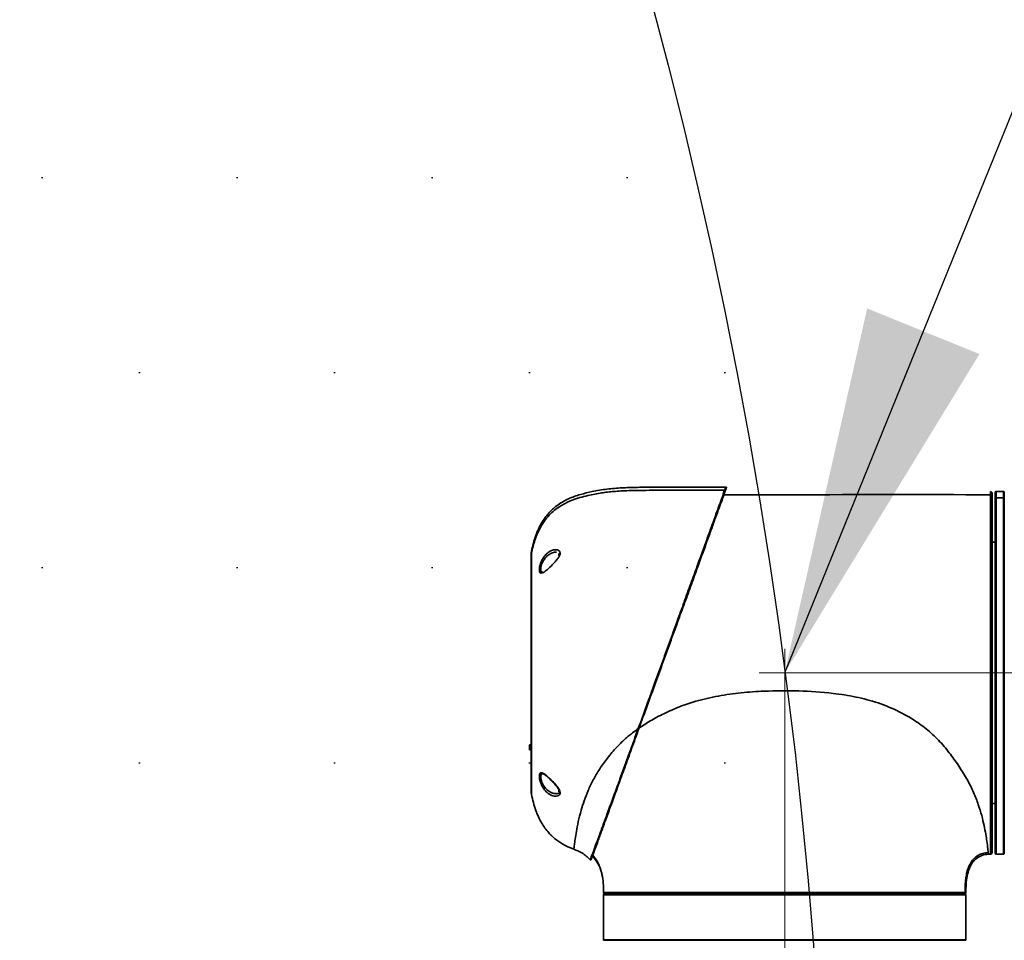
# Model space of a CAD drawing. Header units: millimetres. Extents: x 3 to 614, y 2 to 209.
# Tile 38 of 57: x 494 to 502, y 64 to 71. Entities that reach past the tile are written whole.
import ezdxf

# ---------------------------------------------------------------- set-up
doc = ezdxf.new("R2010")
doc.units = ezdxf.units.MM
doc.header["$PDSIZE"] = -1
doc.linetypes.add('CENTERX2', pattern=[20.32, 12.7, -2.54, 2.54, -2.54])
doc.layers.add('尺寸线', color=5, linetype='Continuous')
doc.styles.add('SLDTEXTSTYLE1', font='TXT', dxfattribs={"width": 0.7})
doc.dimstyles.new('SLDDIMSTYLE18', dxfattribs={"dimtxt": 3, "dimasz": 3, "dimexe": 0, "dimexo": 0.0625, "dimgap": 0.75, "dimtad": 2, "dimdec": 3, "dimlfac": 40, "dimrnd": 1e-09, "dimzin": 12, "dimdsep": 46, "dimtxsty": 'SLDTEXTSTYLE1', "dimsah": 1, "dimcen": 0.09, "dimadec": 0, "dimazin": 3, "dimtfac": 1, "dimtdec": 3, "dimtmove": 0, "dimatfit": 0, "dimfxl": 1, "dimfrac": 2, "dimtolj": 1, "dimtzin": 12, "dimarcsym": 0})
doc.dimstyles.new('SLDDIMSTYLE19', dxfattribs={"dimtxt": 0.18, "dimasz": 3, "dimexe": 0, "dimexo": 0.0625, "dimgap": 0, "dimtad": 0, "dimtih": 1, "dimtoh": 1, "dimdec": 0, "dimrnd": 1e-09, "dimzin": 0, "dimdsep": 46, "dimtxsty": 'Standard', "dimsah": 1, "dimcen": 0.09, "dimadec": 0, "dimazin": 0, "dimtfac": 3, "dimtdec": 0, "dimtofl": 0, "dimtmove": 0, "dimatfit": 3, "dimfxl": 1, "dimfrac": 2, "dimtolj": 1, "dimtzin": 0, "dimarcsym": 0})

# ---------------------------------------------------------------- blocks, each defined once
blk = doc.blocks.new('*D139')
at = {"layer": 'Defpoints', "color": 0, "transparency": 16777216}
for p in [(505.1218, 65.8125), (500.5796, 61.85), (515.3957, 61.85)]:
    blk.add_point(p, dxfattribs=at)
at = {"layer": '尺寸线', "color": 0, "lineweight": -2, "transparency": 16777216}
for p, q in [((515.3957, 68.8125), (515.3957, 81.0125)), ((505.1843, 65.8125), (515.3957, 65.8125)), ((515.3957, 61.85), (515.3957, 65.8125)), ((500.6421, 61.85), (515.3957, 61.85)), ((515.3957, 58.85), (515.3957, 55.85))]:
    blk.add_line(p, q, dxfattribs=at)
at = {"layer": '尺寸线', "color": 0, "transparency": 16777216}
for points in [[(514.8957, 68.8125), (515.8957, 68.8125), (515.3957, 65.8125)], [(514.8957, 58.85), (515.8957, 58.85), (515.3957, 61.85)]]:
    blk.add_solid(points, dxfattribs=at)
at = {"layer": '尺寸线', "color": 0, "transparency": 16777216, "insert": (516.1457, 76.4125), "char_height": 3, "attachment_point": 2, "rotation": 90, "style": 'SLDTEXTSTYLE1'}
blk.add_mtext('\\A1;158.5', dxfattribs=at)
blk = doc.blocks.new('*D140')
at = {"layer": 'Defpoints', "color": 0, "transparency": 16777216}
for p in [(504.3596, 65.0242), (500.3971, 61.6425), (504.3596, 52.0195)]:
    blk.add_point(p, dxfattribs=at)
at = {"layer": '尺寸线', "color": 0, "lineweight": -2, "transparency": 16777216}
for p, q in [((504.3596, 64.9617), (504.3596, 52.0195)), ((500.3971, 61.58), (500.3971, 52.0195)), ((497.3971, 52.0195), (494.3971, 52.0195)), ((500.3971, 52.0195), (504.3596, 52.0195)), ((507.3596, 52.0195), (519.5596, 52.0195))]:
    blk.add_line(p, q, dxfattribs=at)
at = {"layer": '尺寸线', "color": 0, "transparency": 16777216}
for points in [[(497.3971, 52.5195), (497.3971, 51.5195), (500.3971, 52.0195)], [(507.3596, 52.5195), (507.3596, 51.5195), (504.3596, 52.0195)]]:
    blk.add_solid(points, dxfattribs=at)
at = {"layer": '尺寸线', "color": 0, "transparency": 16777216, "insert": (514.9596, 51.2695), "char_height": 3, "attachment_point": 2, "style": 'SLDTEXTSTYLE1'}
blk.add_mtext('\\A1;158.5', dxfattribs=at)

msp = doc.modelspace()

# ---------------------------------------------------------------- hatches: boundary and pattern name
at = {"layer": '尺寸线'}
h = msp.add_hatch(dxfattribs=at)
h.set_pattern_fill('DOTS', color=256, style=0)
h.set_pattern_definition([(0, (316.5512, -0.007), (0.79375, 1.5875), [0, -1.5875])])
edge = h.paths.add_edge_path(flags=0)
edge.add_arc((459.359597, 60.412532), 41.391259, 0, 360)
edge = h.paths.add_edge_path(flags=0)
edge.add_arc((459.359597, 60.412532), 6.575, 0, 360)

# ---------------------------------------------------------------- linework, layer by layer
at = {"color": 7, "linetype": 'Continuous', "lineweight": 35}
for p, q in [((502.109592, 67.230669), (502.109592, 67.280027)), ((502.177092, 67.287527), (502.117092, 67.287527)), ((502.117092, 67.287527), (502.117092, 67.237913)), ((502.177092, 67.237913), (502.177092, 67.287527)), ((502.184592, 67.212264), (502.184592, 67.282527)), ((502.109592, 67.230669), (502.109592, 67.229375)), ((502.109592, 64.345027), (502.109592, 67.229375)), ((502.117092, 67.237913), (502.177092, 67.237913)), ((502.177092, 67.236619), (502.117092, 67.236619)), ((502.117092, 67.236619), (502.117092, 64.337527)), ((502.177092, 64.337527), (502.177092, 67.236619)), ((502.184592, 64.342527), (502.184592, 67.212264)), ((502.082092, 66.956583), (502.082092, 67.131583)), ((502.109592, 66.875027), (502.084592, 66.875027)), ((498.539033, 66.793863), (498.534048, 66.793857)), ((498.559592, 66.766662), (498.559592, 66.780339)), ((502.082092, 66.789866), (502.082092, 66.801589)), ((502.082092, 66.626589), (502.082092, 66.789866)), ((502.082092, 66.186272), (502.082092, 66.230022)), ((502.082092, 66.055022), (502.082092, 66.186272)), ((502.082092, 65.482533), (502.082092, 65.570033)), ((502.082092, 65.395033), (502.082092, 65.482533)), ((498.334592, 65.228985), (498.319592, 65.228985)), ((498.319592, 65.190577), (498.319592, 65.228985)), ((498.319592, 65.185626), (498.319592, 65.190577)), ((498.319592, 65.185626), (498.334592, 65.185626)), ((502.082092, 64.867216), (502.082092, 64.998466)), ((498.559592, 64.844716), (498.559592, 64.858775)), ((498.562092, 64.852201), (498.562092, 64.842216)), ((502.082092, 64.823466), (502.082092, 64.867216)), ((502.084592, 64.750027), (502.109592, 64.750027)), ((502.082092, 64.505195), (502.082092, 64.668472)), ((502.082092, 64.493472), (502.082092, 64.505195)), ((498.680845, 64.378564), (498.680845, 64.378564)), ((502.072092, 64.337351), (502.055467, 64.337351)), ((502.055467, 64.337351), (502.055467, 64.337351)), ((502.117092, 64.337527), (502.177092, 64.337527)), ((498.907467, 64.183902), (498.911974, 64.157787)), ((498.922097, 64.007527), (498.922097, 63.642527)), ((501.872097, 64.007527), (498.922097, 64.007527)), ((498.927097, 64.012527), (501.867097, 64.012527)), ((501.864591, 64.025009), (501.872104, 64.025008)), ((501.872097, 63.642527), (501.872097, 64.007527)), ((498.922097, 63.642527), (501.872097, 63.642527)), ((501.867097, 63.637527), (498.927097, 63.637527))]:
    msp.add_line(p, q, dxfattribs=at)
at = {"color": 7, "linetype": 'Continuous', "lineweight": 35, "flags": 128}
msp.add_lwpolyline([(501.864092, 64.013361), (501.86204, 64.012767), (501.859604, 64.012527)], dxfattribs=at)
at = {"color": 7, "linetype": 'Continuous', "lineweight": 35}
for centre, radius, start, end in [((499.918192, 67.319838), 0.005, 340, 90.0281768), ((502.072092, 67.274851), 0.0125, 0, 90.0000001), ((502.117092, 67.280027), 0.0075, 90, 180), ((502.177092, 67.280027), 0.0075, 0, 90), ((498.409592, 66.788252), 0.075, 168.9921344, 180), ((498.562092, 66.780339), 0.0025, 90, 180), ((498.409592, 64.836803), 0.075, 180, 191.0078656), ((498.562092, 64.844716), 0.0025, 180, 270), ((498.817879, 64.296754), 0.005, 221.5749272, 340), ((502.072092, 64.349851), 0.0125, 269.9999999, 0), ((502.117092, 64.345027), 0.0075, 180, 270), ((502.177092, 64.345027), 0.0075, 270, 0), ((498.934591, 64.025027), 0.0125, 180.088004, 270), ((498.927097, 64.007527), 0.005, 90, 180), ((501.867097, 64.007527), 0.005, 0, 90), ((498.927097, 63.642527), 0.005, 180, 270), ((501.867097, 63.642527), 0.005, 270, 0)]:
    msp.add_arc(centre, radius, start, end, dxfattribs=at)
for points, knots in [([(499.918189, 67.324838), (499.869218, 67.324811), (499.780128, 67.324763), (499.658491, 67.324649), (499.559575, 67.324509), (499.469349, 67.324313), (499.387614, 67.324038), (499.310932, 67.323569), (499.245698, 67.323023), (499.185538, 67.322196), (499.128389, 67.320785), (499.050253, 67.317556), (498.95044, 67.309725), (498.837303, 67.290969), (498.732053, 67.265027), (498.633187, 67.230536), (498.544845, 67.179413), (498.47146, 67.112019), (498.41306, 67.030541), (498.364632, 66.925823), (498.346043, 66.845882), (498.335972, 66.802572)], [0, 0, 0, 0, 0.08002315, 0.14558299, 0.19876674, 0.24166164, 0.29302188, 0.3323309, 0.36697078, 0.3996241, 0.43064664, 0.46038263, 0.52741545, 0.59410925, 0.64752308, 0.70443464, 0.76470046, 0.81284728, 0.86617411, 0.92749779, 1, 1, 1, 1]), ([(499.20551, 65.360482), (499.227759, 65.42178), (499.27226, 65.544382), (499.339102, 65.728614), (499.404281, 65.908253), (499.46715, 66.081541), (499.527797, 66.248709), (499.585531, 66.407851), (499.639875, 66.557651), (499.690343, 66.696768), (499.736387, 66.823688), (499.777776, 66.937781), (499.814427, 67.038812), (499.845842, 67.125407), (499.871922, 67.197299), (499.886456, 67.237363), (499.895262, 67.261638), (499.902404, 67.281325), (499.910833, 67.304562), (499.917071, 67.321755), (499.917822, 67.323827), (499.918189, 67.324838)], [0, 0, 0, 0, 0.068751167, 0.137508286, 0.200458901, 0.263597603, 0.326545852, 0.386175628, 0.445969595, 0.505587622, 0.562038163, 0.618642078, 0.675078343, 0.729658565, 0.784394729, 0.838963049, 0.844562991, 0.866968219, 0.912007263, 0.957045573, 1, 1, 1, 1]), ([(499.908787, 67.299602), (499.882741, 67.29959), (499.821702, 67.29956), (499.731285, 67.299492), (499.642327, 67.299401), (499.561725, 67.299286), (499.489389, 67.29914), (499.424599, 67.298947), (499.352782, 67.298639), (499.274197, 67.298119), (499.188509, 67.297148), (499.11531, 67.295274), (499.051227, 67.292218), (498.994553, 67.287919), (498.9434, 67.282419), (498.892027, 67.275177), (498.837325, 67.265341), (498.77692, 67.251694), (498.711955, 67.234063), (498.639601, 67.208102), (498.575363, 67.174666), (498.521137, 67.135216), (498.47778, 67.094678), (498.435167, 67.042063), (498.395238, 66.974251), (498.359426, 66.887803), (498.344272, 66.822065), (498.335972, 66.786063)], [0, 0, 0, 0, 0.04276929, 0.10023178, 0.14847191, 0.18884532, 0.23258852, 0.2672538, 0.29523696, 0.35051879, 0.39630003, 0.43595194, 0.4707522, 0.50164156, 0.52927629, 0.5552364, 0.58684724, 0.62056059, 0.65698341, 0.69745219, 0.74684256, 0.77567519, 0.80799485, 0.84480471, 0.88759943, 0.93844268, 1, 1, 1, 1]), ([(499.92289, 67.318128), (499.922303, 67.316514), (499.921126, 67.313282), (499.911867, 67.287843), (499.897249, 67.247679), (499.876617, 67.190994), (499.850543, 67.119357), (499.819127, 67.033042), (499.782477, 66.932346), (499.741087, 66.818629), (499.695045, 66.692129), (499.644578, 66.553471), (499.590235, 66.404167), (499.532505, 66.245553), (499.471863, 66.07894), (499.409, 65.906226), (499.343834, 65.727183), (499.277002, 65.543566), (499.232525, 65.421366), (499.210288, 65.360269)], [0, 0, 0, 0, 0.05359897, 0.10736479, 0.16096847, 0.21553174, 0.27026295, 0.3248382, 0.3812758, 0.43788109, 0.49433306, 0.55395898, 0.61376081, 0.67339855, 0.73635848, 0.79950876, 0.86247105, 0.93123853, 1, 1, 1, 1]), ([(502.072092, 67.262746), (501.536164, 67.262812), (500.81184, 67.262901), (500.087516, 67.262537), (499.899121, 67.262442)], [0, 0, 0, 0, 0.739901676, 1, 1, 1, 1]), ([(502.072092, 67.2604), (502.072092, 67.266176), (502.072092, 67.273771), (502.072092, 67.281817), (502.072092, 67.286624), (502.072092, 67.28717), (502.072092, 67.287351)], [0, 0, 0, 0, 0.31237309, 0.41079627, 0.80472895, 1, 1, 1, 1]), ([(502.072092, 64.337351), (502.072092, 64.337351), (502.072092, 64.337358), (502.072092, 64.342976), (502.072092, 64.367597), (502.072092, 64.409015), (502.072092, 64.468553), (502.072092, 64.546085), (502.072092, 64.639439), (502.072092, 64.747967), (502.072092, 64.869754), (502.072092, 65.003335), (502.072092, 65.147381), (502.072092, 65.299694), (502.072092, 65.458441), (502.072092, 65.621765), (502.072092, 65.787433), (502.072092, 65.953447), (502.072092, 66.117637), (502.072092, 66.277981), (502.072092, 66.432547), (502.072092, 66.57909), (502.072092, 66.716033), (502.072092, 66.84172), (502.072092, 66.954111), (502.072092, 67.052157), (502.072092, 67.13501), (502.072092, 67.199773), (502.072092, 67.242211), (502.072092, 67.255902), (502.072092, 67.2604)], [0, 0, 0, 0, 0.00000034, 0.0356621, 0.07142402, 0.10708577, 0.14505563, 0.18314656, 0.22111642, 0.25908627, 0.2971772, 0.33514706, 0.37311691, 0.41120785, 0.4491777, 0.48714755, 0.52523849, 0.56320834, 0.6011782, 0.63926913, 0.67723898, 0.71520884, 0.75329977, 0.79126962, 0.82923948, 0.86733041, 0.90530027, 0.94327012, 0.98136105, 1, 1, 1, 1]), ([(502.084592, 67.274851), (502.084592, 67.272659), (502.084592, 67.268508), (502.084592, 67.236192), (502.084592, 67.188681), (502.084592, 67.123623), (502.084592, 67.041698), (502.084592, 66.944422), (502.084592, 66.833), (502.084592, 66.708374), (502.084592, 66.572592), (502.084592, 66.427291), (502.084592, 66.274035), (502.084592, 66.11505), (502.084592, 65.952252), (502.084592, 65.787644), (502.084592, 65.62338), (502.084592, 65.46144), (502.084592, 65.304039), (502.084592, 65.153016), (502.084592, 65.010191), (502.084592, 64.877742), (502.084592, 64.756986), (502.084592, 64.64938), (502.084592, 64.556812), (502.084592, 64.479957), (502.084592, 64.42085), (502.084592, 64.38004), (502.084592, 64.354683), (502.084592, 64.35146), (502.084592, 64.349851)], [0, 0, 0, 0, 0.04005329, 0.07581109, 0.11168292, 0.14744073, 0.18319853, 0.21907037, 0.25482817, 0.29058598, 0.32645781, 0.36221561, 0.39797342, 0.43384525, 0.46960306, 0.50536086, 0.5412327, 0.5769905, 0.61274831, 0.64862014, 0.68437794, 0.72013575, 0.75600758, 0.79176539, 0.82752319, 0.86339503, 0.89915283, 0.93273711, 0.96641572, 1, 1, 1, 1]), ([(502.117092, 67.237913), (502.116249, 67.237833), (502.114563, 67.237673), (502.112315, 67.236424), (502.110619, 67.234586), (502.10972, 67.232549), (502.109629, 67.231203), (502.109592, 67.230669)], [0, 0, 0, 0, 0.214693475, 0.429386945, 0.644080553, 0.858774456, 1, 1, 1, 1]), ([(502.109592, 67.229375), (502.109675, 67.230189), (502.109841, 67.231818), (502.111134, 67.233989), (502.113037, 67.235627), (502.115146, 67.236495), (502.116539, 67.236584), (502.117092, 67.236619)], [0, 0, 0, 0, 0.21469425, 0.4293885, 0.64408261, 0.85877643, 1, 1, 1, 1]), ([(502.184592, 67.230669), (502.184509, 67.231483), (502.184344, 67.233112), (502.183051, 67.235283), (502.181147, 67.236921), (502.179039, 67.237789), (502.177645, 67.237878), (502.177092, 67.237913)], [0, 0, 0, 0, 0.21469425, 0.4293885, 0.64408261, 0.85877643, 1, 1, 1, 1]), ([(502.177092, 67.236619), (502.177936, 67.236539), (502.179622, 67.236379), (502.181869, 67.23513), (502.183566, 67.233291), (502.184464, 67.231255), (502.184556, 67.229909), (502.184592, 67.229375)], [0, 0, 0, 0, 0.21469347, 0.42938694, 0.64408055, 0.85877446, 1, 1, 1, 1]), ([(498.334592, 64.836803), (498.334592, 64.837877), (498.334592, 64.840671), (498.334592, 64.869207), (498.334592, 64.92657), (498.334592, 65.009998), (498.334592, 65.115631), (498.334592, 65.241483), (498.334592, 65.383203), (498.334592, 65.537364), (498.334592, 65.699175), (498.334592, 65.86427), (498.334592, 66.027926), (498.334592, 66.185342), (498.334592, 66.33239), (498.334592, 66.464388), (498.334592, 66.578223), (498.334592, 66.670021), (498.334592, 66.737434), (498.334592, 66.780081), (498.334592, 66.785528), (498.334592, 66.788252)], [0, 0, 0, 0, 0.03353398, 0.08722654, 0.14091909, 0.19461165, 0.24830421, 0.30199676, 0.35568932, 0.40938188, 0.46307443, 0.51676699, 0.57045955, 0.6241521, 0.67784466, 0.73153722, 0.78522977, 0.83892233, 0.89261489, 0.94630744, 1, 1, 1, 1]), ([(498.335972, 66.802572), (498.335972, 66.802572), (498.335972, 66.802582), (498.335972, 66.792995), (498.335972, 66.751354), (498.335972, 66.682514), (498.335972, 66.589486), (498.335972, 66.473949), (498.335972, 66.340022), (498.335972, 66.190813), (498.335972, 66.031087), (498.335972, 65.865029), (498.335972, 65.697511), (498.335972, 65.533326), (498.335972, 65.376903), (498.335972, 65.2331), (498.335972, 65.105407), (498.335972, 64.9982), (498.335972, 64.913637), (498.335972, 64.855101), (498.335972, 64.827228), (498.335972, 64.822489), (498.335972, 64.822483), (498.335972, 64.822483)], [0, 0, 0, 0, 0.00000048, 0.0536928, 0.10738512, 0.16107767, 0.21477023, 0.26846278, 0.32215534, 0.3758479, 0.42954045, 0.48323301, 0.53692557, 0.59061812, 0.64431068, 0.69800324, 0.75169579, 0.80538835, 0.85908091, 0.91277346, 0.96646602, 0.99999952, 1, 1, 1, 1]), ([(498.414664, 66.715257), (498.415329, 66.716833), (498.420143, 66.728248), (498.431796, 66.750054), (498.453196, 66.777702), (498.481861, 66.801348), (498.514821, 66.815116), (498.543288, 66.816089), (498.560869, 66.808256), (498.568842, 66.797154), (498.569476, 66.787072), (498.567807, 66.776958), (498.563406, 66.763973), (498.549693, 66.741821), (498.526209, 66.713087), (498.493804, 66.679327), (498.460068, 66.648316), (498.433098, 66.628883), (498.414954, 66.622542), (498.40389, 66.628121), (498.399406, 66.644341), (498.400514, 66.66677), (498.4057, 66.691433), (498.411828, 66.707719), (498.414664, 66.715257)], [0, 0, 0, 0, 0.0073094, 0.05293716, 0.10523753, 0.16729349, 0.24171869, 0.30936732, 0.34847789, 0.37893873, 0.40758364, 0.40958485, 0.43578676, 0.47562423, 0.52414053, 0.59324266, 0.67631174, 0.73815667, 0.78950582, 0.84073784, 0.88518609, 0.92574847, 0.96563419, 1, 1, 1, 1]), ([(498.534048, 66.793857), (498.530711, 66.793983), (498.516448, 66.794524), (498.491017, 66.783705), (498.463281, 66.764428), (498.44235, 66.740891), (498.430904, 66.722259), (498.426174, 66.712459), (498.425524, 66.711113)], [0, 0, 0, 0, 0.08702646, 0.37187124, 0.60742975, 0.80371792, 0.97303772, 1, 1, 1, 1]), ([(498.425524, 66.711113), (498.422753, 66.704677), (498.416784, 66.690814), (498.411703, 66.669642), (498.410545, 66.650132), (498.415263, 66.636641), (498.421749, 66.631399), (498.427708, 66.633105), (498.428233, 66.633255)], [0, 0, 0, 0, 0.160222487, 0.345100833, 0.532571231, 0.738280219, 0.976955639, 1, 1, 1, 1]), ([(502.055467, 64.337351), (502.055253, 64.339654), (502.054826, 64.34426), (502.051039, 64.381217), (502.044412, 64.434655), (502.034332, 64.499614), (502.020956, 64.569706), (502.001662, 64.650591), (501.974392, 64.740946), (501.936651, 64.838851), (501.886169, 64.94167), (501.821755, 65.045987), (501.747713, 65.150798), (501.663386, 65.253622), (501.564848, 65.348381), (501.4526, 65.43016), (501.317317, 65.506518), (501.1584, 65.572139), (500.976838, 65.619643), (500.760658, 65.653609), (500.51093, 65.669228), (500.260891, 65.667835), (500.042621, 65.653116), (499.856784, 65.627677), (499.689162, 65.589129), (499.541129, 65.539359), (499.416901, 65.484127), (499.306749, 65.427267), (499.243307, 65.384757), (499.214743, 65.365618)], [0, 0, 0, 0, 0.0421087, 0.08422067, 0.12632773, 0.15792084, 0.18950948, 0.22110091, 0.25268754, 0.28427153, 0.31585266, 0.34743613, 0.37902604, 0.41060674, 0.44218272, 0.47376128, 0.50534776, 0.54744665, 0.58956014, 0.63168572, 0.6948711, 0.75806779, 0.80019785, 0.84232708, 0.88444694, 0.91603946, 0.94763247, 0.97642268, 1, 1, 1, 1]), ([(499.20551, 65.360482), (499.173818, 65.336809), (499.110428, 65.289459), (499.026843, 65.207477), (498.953302, 65.120412), (498.889531, 65.03113), (498.837101, 64.942173), (498.79578, 64.855226), (498.763886, 64.772154), (498.736967, 64.685895), (498.71596, 64.600591), (498.700685, 64.521768), (498.690798, 64.458664), (498.684784, 64.413005), (498.681432, 64.383995), (498.68104, 64.380375), (498.680845, 64.378564)], [0, 0, 0, 0, 0.06071231, 0.12143335, 0.18418156, 0.24692663, 0.30968419, 0.37243607, 0.43520332, 0.49797081, 0.58163913, 0.66530799, 0.74897836, 0.83264961, 0.91632673, 1, 1, 1, 1]), ([(498.814139, 64.293436), (498.814139, 64.293436), (498.814139, 64.293436), (498.816186, 64.298838), (498.825892, 64.324517), (498.844051, 64.372813), (498.871608, 64.44666), (498.905564, 64.53836), (498.944679, 64.64481), (498.988233, 64.763824), (499.021627, 64.855326), (499.044736, 64.918707), (499.0715, 64.992132), (499.111774, 65.10276), (499.162417, 65.242), (499.191043, 65.320711), (499.20551, 65.360482), (499.20551, 65.360482)], [0, 0, 0, 0, 0.00000077, 0.07268608, 0.14538893, 0.24219273, 0.33944426, 0.43637969, 0.53019705, 0.62426566, 0.71802118, 0.72498503, 0.75284474, 0.86456111, 0.93227351, 0.99999921, 1, 1, 1, 1]), ([(499.210288, 65.360269), (499.190459, 65.305791), (499.150745, 65.196676), (499.094451, 65.042011), (499.04175, 64.897216), (498.9938, 64.765473), (498.950568, 64.646696), (498.911901, 64.540459), (498.878549, 64.448825), (498.851595, 64.374768), (498.834071, 64.326623), (498.824298, 64.29977), (498.823151, 64.296619), (498.822577, 64.295044)], [0, 0, 0, 0, 0.093917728, 0.188110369, 0.28193393, 0.375714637, 0.469808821, 0.563652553, 0.660596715, 0.757854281, 0.854665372, 0.927342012, 1, 1, 1, 1]), ([(498.414664, 64.909798), (498.411456, 64.918446), (498.404536, 64.937102), (498.399759, 64.963729), (498.399981, 64.984671), (498.404972, 64.997374), (498.414482, 65.001932), (498.428975, 64.998025), (498.449371, 64.984932), (498.476815, 64.961699), (498.506615, 64.932744), (498.534662, 64.902149), (498.554571, 64.876448), (498.566217, 64.854596), (498.570075, 64.838335), (498.567569, 64.824895), (498.557067, 64.813815), (498.534419, 64.807818), (498.5009, 64.813754), (498.465588, 64.834871), (498.437588, 64.865829), (498.422135, 64.892394), (498.415946, 64.90681), (498.414664, 64.909798)], [0, 0, 0, 0, 0.03932078, 0.08481551, 0.12574681, 0.16556518, 0.20674686, 0.25157191, 0.3026185, 0.36291957, 0.43531874, 0.48768053, 0.54009963, 0.57304888, 0.60022987, 0.62746213, 0.66061325, 0.71104383, 0.78854811, 0.86831421, 0.93300852, 0.98611601, 1, 1, 1, 1]), ([(498.42772, 64.991758), (498.427021, 64.991919), (498.422093, 64.993054), (498.416252, 64.988939), (498.411118, 64.978336), (498.41096, 64.960102), (498.41565, 64.937203), (498.422389, 64.921326), (498.425524, 64.913942)], [0, 0, 0, 0, 0.03197968, 0.22559565, 0.41168317, 0.60253669, 0.81511887, 1, 1, 1, 1]), ([(498.427797, 64.992098), (498.427936, 64.992114), (498.428527, 64.992183), (498.437002, 64.989367), (498.450117, 64.980677), (498.467305, 64.966855), (498.484783, 64.951056), (498.496506, 64.939082), (498.501135, 64.934355)], [0, 0, 0, 0, 0.05446908, 0.23161409, 0.41188539, 0.61790402, 0.84913423, 1, 1, 1, 1]), ([(498.501135, 64.934355), (498.504274, 64.931237), (498.514747, 64.920834), (498.531128, 64.902413), (498.547536, 64.881496), (498.558063, 64.864256), (498.563159, 64.850923), (498.563651, 64.842043), (498.561721, 64.836948), (498.556236, 64.832405), (498.547732, 64.829225), (498.541351, 64.829915), (498.540646, 64.829991)], [0, 0, 0, 0, 0.07253066, 0.241977, 0.3809827, 0.48881855, 0.57147353, 0.64512083, 0.72059649, 0.83223498, 0.98145828, 1, 1, 1, 1]), ([(498.425524, 64.913942), (498.426778, 64.91139), (498.433747, 64.897209), (498.449407, 64.874713), (498.476782, 64.84962), (498.508275, 64.832533), (498.530559, 64.831179), (498.540781, 64.830558)], [0, 0, 0, 0, 0.04858794, 0.27006276, 0.4669766, 0.75551987, 1, 1, 1, 1]), ([(498.335972, 64.822483), (498.346043, 64.779172), (498.364631, 64.699229), (498.413066, 64.594525), (498.471441, 64.513001), (498.537615, 64.452448), (498.607692, 64.408185), (498.656822, 64.388292), (498.680845, 64.378564)], [0, 0, 0, 0, 0.225308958, 0.41587934, 0.581598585, 0.731220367, 0.868576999, 1, 1, 1, 1]), ([(498.814139, 64.293436), (498.79256, 64.313301), (498.753087, 64.349639), (498.703379, 64.369542), (498.680845, 64.378564)], [0, 0, 0, 0, 0.546653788, 1, 1, 1, 1]), ([(498.830532, 64.326519), (498.847267, 64.306304), (498.884072, 64.261848), (498.910734, 64.182087), (498.921588, 64.101027), (498.921922, 64.05052), (498.922091, 64.025008)], [0, 0, 0, 0, 0.24188413, 0.53196496, 0.76358421, 1, 1, 1, 1]), ([(498.835633, 64.330914), (498.850949, 64.309702), (498.884525, 64.263202), (498.899386, 64.211836), (498.907467, 64.183902)], [0, 0, 0, 0, 0.45617367, 1, 1, 1, 1]), ([(501.865161, 64.025001), (501.86519, 64.044228), (501.865247, 64.082289), (501.869074, 64.134581), (501.876302, 64.177382), (501.886014, 64.213289), (501.900525, 64.250393), (501.921197, 64.284255), (501.94726, 64.311954), (501.974747, 64.331829), (502.010941, 64.347587), (502.039006, 64.349691), (502.054145, 64.350825)], [0, 0, 0, 0, 0.13495664, 0.26714921, 0.36786927, 0.44074603, 0.53071293, 0.6516008, 0.72354451, 0.80369341, 0.89410941, 1, 1, 1, 1]), ([(501.872104, 64.025008), (501.872255, 64.047568), (501.872556, 64.092455), (501.879739, 64.15892), (501.896234, 64.218062), (501.922319, 64.267307), (501.956412, 64.304853), (502.001894, 64.332193), (502.037139, 64.335587), (502.055467, 64.337351)], [0, 0, 0, 0, 0.16691517, 0.33211177, 0.49335596, 0.61826656, 0.74091288, 0.86527245, 1, 1, 1, 1]), ([(498.922091, 64.025008), (498.922091, 64.025008), (498.922091, 64.025008), (498.926524, 64.025009), (498.945626, 64.025012), (498.975244, 64.025014), (499.013606, 64.025017), (499.062272, 64.02502), (499.120557, 64.025022), (499.187363, 64.025023), (499.262559, 64.025024), (499.346631, 64.025025), (499.438274, 64.025026), (499.53586, 64.025027), (499.639423, 64.025027), (499.749429, 64.025027), (499.864103, 64.025027), (499.981467, 64.025027), (500.101713, 64.025028), (500.225246, 64.025028), (500.350017, 64.025028), (500.473927, 64.025028), (500.597305, 64.025028), (500.72044, 64.025028), (500.841244, 64.025027), (500.957728, 64.025027), (501.070322, 64.025027), (501.179172, 64.025027), (501.282387, 64.025027), (501.378317, 64.025026), (501.46744, 64.025026), (501.549739, 64.025025), (501.623732, 64.025024), (501.688284, 64.025022), (501.743896, 64.02502), (501.790309, 64.025018), (501.81923, 64.025015), (501.84592, 64.025012), (501.861425, 64.02501), (501.864457, 64.025009), (501.864591, 64.025009)], [0, 0, 0, 0, 0.000000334, 0.031111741, 0.062506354, 0.089823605, 0.117140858, 0.14525175, 0.17336263, 0.200679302, 0.227995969, 0.256106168, 0.284216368, 0.31153427, 0.338852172, 0.366963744, 0.395075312, 0.422392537, 0.44970976, 0.477820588, 0.50593142, 0.533249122, 0.560566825, 0.588678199, 0.616789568, 0.644106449, 0.671423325, 0.699533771, 0.727644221, 0.754962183, 0.782280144, 0.810391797, 0.838503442, 0.865820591, 0.89313774, 0.921248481, 0.949359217, 0.959112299, 0.998189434, 1, 1, 1, 1]), ([(498.922104, 64.025008), (498.922208, 64.023781), (498.922417, 64.021327), (498.924075, 64.017983), (498.926532, 64.015173), (498.92872, 64.014042), (498.929814, 64.013476)], [0, 0, 0, 0, 0.25006265, 0.50009937, 0.75008526, 1, 1, 1, 1]), ([(501.859604, 64.012527), (501.857333, 64.012527), (501.85279, 64.012527), (501.818112, 64.012527), (501.766142, 64.012527), (501.698732, 64.012527), (501.615169, 64.012527), (501.515819, 64.012527), (501.402535, 64.012527), (501.276674, 64.012527), (501.139437, 64.012527), (500.992968, 64.012527), (500.839027, 64.012527), (500.679368, 64.012527), (500.516219, 64.012527), (500.351549, 64.012527), (500.187468, 64.012527), (500.026041, 64.012527), (499.869209, 64.012527), (499.719204, 64.012527), (499.577692, 64.012527), (499.44638, 64.012527), (499.327368, 64.012527), (499.221735, 64.012527), (499.130743, 64.012527), (499.056156, 64.012527), (498.998222, 64.012527), (498.960152, 64.012527), (498.938449, 64.012527), (498.935877, 64.012527), (498.934591, 64.012527)], [0, 0, 0, 0, 0.04016613, 0.08033229, 0.11608987, 0.15196148, 0.18771908, 0.22347778, 0.25935051, 0.2951092, 0.33086643, 0.36673767, 0.40249489, 0.43825324, 0.47412562, 0.50988397, 0.54564166, 0.58151337, 0.61727107, 0.65302967, 0.68890231, 0.72466092, 0.76041784, 0.79628879, 0.83204573, 0.86780348, 0.90367526, 0.939433, 0.9697165, 1, 1, 1, 1]), ([(501.864374, 64.013473), (501.865469, 64.014039), (501.867659, 64.015169), (501.870121, 64.017979), (501.871784, 64.021325), (501.871996, 64.02378), (501.872103, 64.025008)], [0, 0, 0, 0, 0.24999149, 0.49999008, 0.74999374, 1, 1, 1, 1])]:
    msp.add_open_spline(points, degree=3, knots=knots, dxfattribs=at)
msp.add_open_spline([(499.20551, 65.360482), (499.206095, 65.360306), (499.207266, 65.359954), (499.208786, 65.359759), (499.209916, 65.359835), (499.210164, 65.360124), (499.210287, 65.360268)], degree=3, dxfattribs=at)
at = {"layer": '尺寸线', "linetype": 'CENTERX2', "lineweight": 18}
for p, q in [((500.397097, 61.642527), (500.397097, 66.007527)), ((500.189592, 65.812527), (505.121846, 65.812527))]:
    msp.add_line(p, q, dxfattribs=at)
at = {"layer": '尺寸线'}
msp.add_circle((459.359597, 60.412532), 41.391259, dxfattribs=at)
msp.add_point((500.397097, 65.812527), dxfattribs=at)

# ---------------------------------------------------------------- dimensions: what is measured, and where the dimension line sits
dim = msp.add_linear_dim(base=(515.395718, 61.850032), p1=(505.121846, 65.812527), p2=(500.579597, 61.850032), angle=90, dimstyle='SLDDIMSTYLE18', dxfattribs=at)
dim.commit()
dim.dimension.update_dxf_attribs({"geometry": '*D139', "text_midpoint": (515.395718, 76.412527), "dimtype": 160})
dim = msp.add_linear_dim(base=(504.359592, 52.019458), p1=(500.397097, 61.642527), p2=(504.359592, 65.024199), dimstyle='SLDDIMSTYLE18', dxfattribs=at)
dim.commit()
dim.dimension.update_dxf_attribs({"geometry": '*D140', "text_midpoint": (514.959592, 52.019458), "dimtype": 160})

# ---------------------------------------------------------------- leaders
msp.add_leader([(500.397097, 65.812527), (504.382389, 75.632557)], dimstyle='SLDDIMSTYLE19', dxfattribs=at)

doc.saveas('drawing.dxf')
